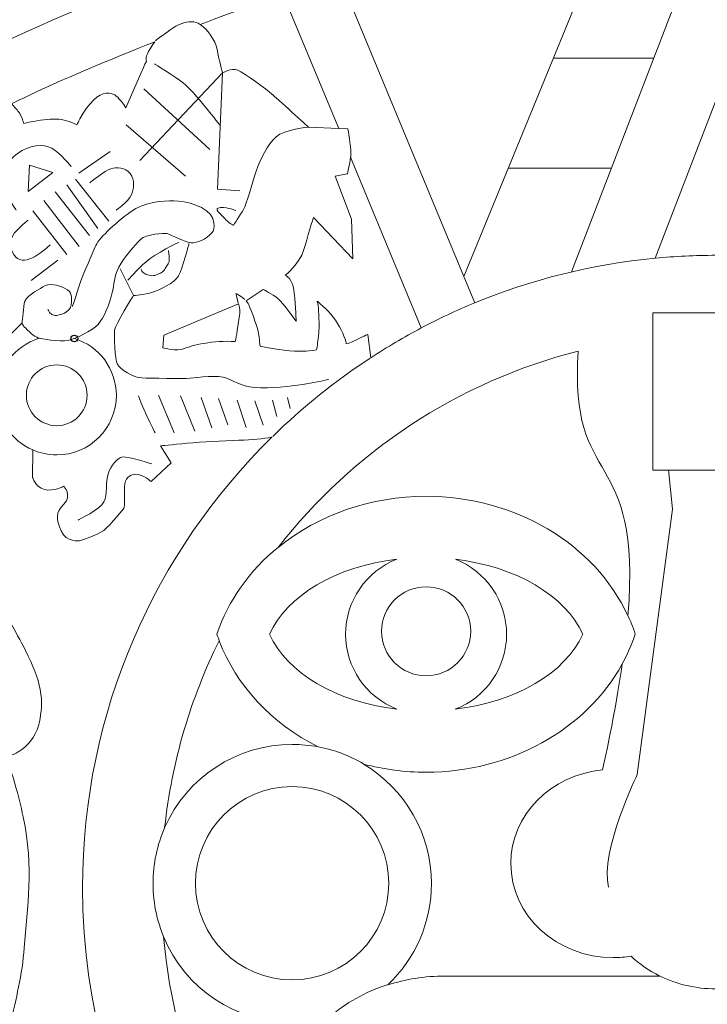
# Model space of a CAD drawing. Header units: millimetres. Extents: x -235 to 244, y -214 to 172.
# Tile 96 of 108: x 57 to 73, y 105 to 129. Entities that reach past the tile are written whole.
import ezdxf

# ---------------------------------------------------------------- set-up
doc = ezdxf.new("R2010")
doc.units = ezdxf.units.MM
doc.header["$MEASUREMENT"] = 0
doc.layers.add('Layer 1', color=7, linetype='Continuous')

msp = doc.modelspace()

# ---------------------------------------------------------------- linework, layer by layer
at = {"layer": 'Layer 1', "color": 1}
msp.add_ellipse((58.2728, 120.9997), major_axis=(0, 0.08), ratio=1, dxfattribs=at)
at = {"layer": 'Layer 1', "lineweight": 15}
for points, knots in [([(73.5153, 171.5214), (38.3394, 171.4537), (9.8583, 142.9189), (9.8583, 107.7417), (9.8583, 107.7417), (9.8583, 72.5175), (38.4139, 43.9619), (73.638, 43.9619), (73.638, 43.9619), (108.8618, 43.9619), (137.4178, 72.5175), (137.4178, 107.7417), (137.4178, 107.7417), (137.4178, 142.9655), (108.8632, 171.5214), (73.638, 171.5214), (73.638, 171.5214), (73.638, 171.5214), (73.5153, 171.5214), (73.5153, 171.5214)], [0, 0, 0, 0, 0.1666667, 0.1666667, 0.1666667, 0.1666667, 0.3333333, 0.3333333, 0.3333333, 0.3333333, 0.5, 0.5, 0.5, 0.5, 0.6666667, 0.6666667, 0.6666667, 0.6666667, 1, 1, 1, 1]), ([(73.2743, 136.2835), (73.2743, 136.2835), (67.6285, 122.4867), (67.6285, 122.4867), (67.6285, 122.4867), (67.6285, 122.4867), (64.3212, 130.4736), (64.3212, 130.4736), (64.3212, 130.4736), (64.2136, 130.7343), (63.9599, 130.9065), (63.6759, 130.9107), (63.6759, 130.9107), (63.592, 130.9107), (63.5094, 130.8969), (63.4293, 130.868), (63.4293, 130.868), (63.4293, 130.868), (58.9674, 129.2734), (56.4041, 128.0373), (56.4041, 128.0373), (53.9816, 126.8675), (50.8687, 124.6048), (50.4168, 124.2739), (50.4168, 124.2739), (55.5056, 131.4466), (63.8319, 136.1554), (73.2743, 136.2835)], [0, 0, 0, 0, 0.125, 0.125, 0.125, 0.125, 0.25, 0.25, 0.25, 0.25, 0.375, 0.375, 0.375, 0.375, 0.5, 0.5, 0.5, 0.5, 0.625, 0.625, 0.625, 0.625, 0.75, 0.75, 0.75, 0.75, 1, 1, 1, 1]), ([(63.2805, 129.2805), (63.2805, 129.2805), (64.62, 126.0448), (64.62, 126.0448), (64.62, 126.0448), (64.62, 126.0448), (63.8964, 126.0766), (63.8964, 126.0766), (63.8964, 126.0766), (63.8964, 126.0766), (63.1083, 126.7888), (63.0106, 126.8756), (63.0106, 126.8756), (62.9125, 126.9624), (62.3544, 127.3854), (62.1974, 127.4461), (62.1974, 127.4461), (62.039, 127.5067), (61.8323, 127.3801), (61.8323, 127.3801), (61.8323, 127.3801), (61.8323, 127.3801), (61.7332, 127.723), (61.7014, 127.9435), (61.7014, 127.9435), (61.6683, 128.164), (61.4478, 128.4342), (61.2975, 128.5446), (61.2975, 128.5446), (62.214, 128.8917), (62.9982, 129.1782), (63.2805, 129.2805)], [0, 0, 0, 0, 0.1111111, 0.1111111, 0.1111111, 0.1111111, 0.2222222, 0.2222222, 0.2222222, 0.2222222, 0.3333333, 0.3333333, 0.3333333, 0.3333333, 0.4444444, 0.4444444, 0.4444444, 0.4444444, 0.5555556, 0.5555556, 0.5555556, 0.5555556, 0.6666667, 0.6666667, 0.6666667, 0.6666667, 0.7777778, 0.7777778, 0.7777778, 0.7777778, 1, 1, 1, 1]), ([(60.2035, 128.1241), (60.1841, 128.0994), (60.1661, 128.0772), (60.14, 128.0373), (60.14, 128.0373), (59.9968, 127.8182), (59.9802, 127.7286), (60.0021, 127.6556), (60.0021, 127.6556), (59.9622, 127.5826), (59.8949, 127.4242), (59.8949, 127.4242), (59.8949, 127.4242), (59.8949, 127.4242), (59.5132, 126.5408), (59.5132, 126.5408), (59.5132, 126.5408), (59.4331, 126.6798), (59.4193, 126.6675), (59.3738, 126.7253), (59.3738, 126.7253), (59.298, 126.8206), (59.2126, 126.906), (59.0376, 126.895), (59.0376, 126.895), (58.8626, 126.8841), (58.6118, 126.6495), (58.4079, 126.2791), (58.4079, 126.2791), (58.3624, 126.1948), (58.3582, 126.1796), (58.3321, 126.1288), (58.3321, 126.1288), (58.0001, 126.308), (57.7133, 126.3009), (57.1855, 126.1976), (57.1855, 126.1976), (57.1428, 126.1895), (57.103, 126.1785), (57.0613, 126.1672), (57.0613, 126.1672), (57.0338, 126.254), (57.0021, 126.3383), (56.9608, 126.4029), (56.9608, 126.4029), (56.91, 126.483), (56.8384, 126.5627), (56.7678, 126.6357), (56.7678, 126.6357), (56.8507, 126.6774), (56.9347, 126.7215), (57.0162, 126.7599), (57.0162, 126.7599), (57.9627, 127.2175), (59.1258, 127.6983), (60.2035, 128.1241)], [0, 0, 0, 0, 0.0666667, 0.0666667, 0.0666667, 0.0666667, 0.1333333, 0.1333333, 0.1333333, 0.1333333, 0.2, 0.2, 0.2, 0.2, 0.2666667, 0.2666667, 0.2666667, 0.2666667, 0.3333333, 0.3333333, 0.3333333, 0.3333333, 0.4, 0.4, 0.4, 0.4, 0.4666667, 0.4666667, 0.4666667, 0.4666667, 0.5333333, 0.5333333, 0.5333333, 0.5333333, 0.6, 0.6, 0.6, 0.6, 0.6666667, 0.6666667, 0.6666667, 0.6666667, 0.7333333, 0.7333333, 0.7333333, 0.7333333, 0.8, 0.8, 0.8, 0.8, 0.8666667, 0.8666667, 0.8666667, 0.8666667, 1, 1, 1, 1]), ([(73.6684, 126.6911), (73.6684, 126.6911), (75.1137, 122.9277), (75.1137, 122.9277), (75.1137, 122.9277), (74.6385, 122.9732), (74.1563, 122.9965), (73.6698, 122.9965), (73.6698, 122.9965), (73.1819, 122.9965), (72.6996, 122.9718), (72.2227, 122.9263), (72.2227, 122.9263), (72.2227, 122.9263), (73.6684, 126.6911), (73.6684, 126.6911)], [0, 0, 0, 0, 0.2, 0.2, 0.2, 0.2, 0.4, 0.4, 0.4, 0.4, 0.6, 0.6, 0.6, 0.6, 1, 1, 1, 1]), ([(55.7208, 126.0625), (55.7815, 125.9206), (55.8556, 125.7718), (55.9536, 125.6726), (55.9536, 125.6726), (56.0101, 125.6162), (56.0637, 125.5763), (56.1134, 125.5432), (56.1134, 125.5432), (56.0665, 125.4797), (56.021, 125.4137), (55.9797, 125.3407), (55.9797, 125.3407), (55.7966, 125.0221), (55.8062, 124.73), (55.8503, 124.4228), (55.8503, 124.4228), (55.7398, 124.4118), (55.6118, 124.3896), (55.525, 124.3346), (55.525, 124.3346), (55.3444, 124.2188), (55.1666, 124.1349), (55.0593, 123.9282), (55.0593, 123.9282), (54.9669, 123.7475), (54.9531, 123.6456), (55.0318, 123.4512), (55.0318, 123.4512), (55.0883, 123.3094), (55.3472, 123.1852), (55.4312, 123.1231), (55.4312, 123.1231), (55.3486, 123.0515), (55.1599, 122.9386), (55.0674, 122.8448), (55.0674, 122.8448), (54.8, 122.5735), (54.7521, 122.5114), (54.413, 122.4782), (54.413, 122.4782), (54.074, 122.4454), (53.892, 122.3625), (53.7322, 122.1463), (53.7322, 122.1463), (53.5724, 121.93), (53.4895, 121.4654), (53.5311, 121.3374), (53.5311, 121.3374), (53.5724, 121.2107), (53.6151, 120.884), (53.8754, 120.8343), (53.8754, 120.8343), (54.103, 120.7916), (54.2808, 120.775), (54.3287, 120.7697), (54.3287, 120.7697), (54.3386, 120.6593), (54.2779, 120.4734), (54.3358, 120.2857), (54.3358, 120.2857), (54.3936, 120.0984), (54.5947, 119.8423), (54.7877, 119.7266), (54.7877, 119.7266), (54.9821, 119.6105), (55.314, 119.5844), (55.4146, 119.7153), (55.4146, 119.7153), (55.4918, 119.8172), (56.498, 120.8414), (57.0134, 121.3663), (57.0134, 121.3663), (57.0285, 121.3345), (57.0451, 121.307), (57.0628, 121.289), (57.0628, 121.289), (57.1813, 121.1719), (57.2984, 121.041), (57.4131, 121.0093), (57.4131, 121.0093), (57.4198, 121.0065), (57.4254, 121.005), (57.4321, 121.004), (57.4321, 121.004), (56.8285, 120.8191), (56.4151, 120.2624), (56.4151, 119.6327), (56.4151, 119.6327), (56.4151, 119.0637), (56.7527, 118.5483), (57.2737, 118.3193), (57.2737, 118.3193), (57.2737, 118.3193), (57.2709, 117.6593), (57.2709, 117.6593), (57.2709, 117.6593), (57.2709, 117.6593), (57.3302, 117.4335), (57.5549, 117.3714), (57.5549, 117.3714), (57.781, 117.3093), (58.0191, 117.4483), (58.0191, 117.4483), (58.0191, 117.4483), (58.0191, 117.4483), (58.2273, 117.2211), (58.022, 117.0201), (58.022, 117.0201), (57.8152, 116.8186), (57.8346, 116.6546), (57.9574, 116.3738), (57.9574, 116.3738), (58.0798, 116.0912), (58.3994, 116.1353), (58.3994, 116.1353), (58.3994, 116.1353), (58.3994, 116.1353), (58.8228, 116.2648), (58.9812, 116.3861), (58.9812, 116.3861), (59.1381, 116.5085), (59.4729, 116.9372), (59.4729, 116.9372), (59.4729, 116.9372), (59.4729, 116.9372), (59.4772, 117.2391), (59.4772, 117.4374), (59.4772, 117.4374), (59.4772, 117.636), (59.5901, 117.7337), (59.7527, 117.7337), (59.7527, 117.7337), (59.9139, 117.7337), (60.1139, 117.5616), (60.1139, 117.5616), (60.1139, 117.5616), (60.1139, 117.5616), (60.5948, 118.0121), (60.5948, 118.0121), (60.5948, 118.0121), (60.5948, 118.0121), (60.3439, 118.4174), (60.3439, 118.4174), (60.3439, 118.4174), (60.3439, 118.4174), (61.427, 118.537), (62.2235, 118.5508), (62.2235, 118.5508), (62.5516, 118.5564), (62.8081, 118.5896), (63.0145, 118.6238), (63.0145, 118.6238), (60.2117, 115.8665), (58.47, 112.0357), (58.47, 107.8023), (58.47, 107.8023), (58.47, 101.9702), (61.7716, 96.899), (66.6029, 94.3513), (66.6029, 94.3513), (66.6029, 94.3513), (63.2791, 86.3228), (63.2791, 86.3228), (63.2791, 86.3228), (62.7513, 86.5143), (60.6554, 87.2654), (58.718, 88.081), (58.718, 88.081), (58.7963, 88.0771), (58.8736, 88.0757), (58.948, 88.081), (58.948, 88.081), (59.9457, 88.1501), (61.4838, 88.5537), (61.9205, 89.2744), (61.9205, 89.2744), (62.3572, 89.9938), (62.5146, 90.2432), (62.764, 90.917), (62.764, 90.917), (63.0134, 91.5925), (63.3634, 92.1972), (63.5754, 92.5722), (63.5754, 92.5722), (63.7878, 92.9469), (63.8015, 92.9331), (63.7793, 93.0862), (63.7793, 93.0862), (63.7588, 93.2404), (63.1799, 93.3977), (63.1468, 93.5187), (63.1468, 93.5187), (63.1125, 93.6415), (63.206, 93.7861), (63.206, 93.7861), (63.206, 93.7861), (63.4914, 94.8392), (63.7451, 94.952), (63.5493, 95.3129), (63.5493, 95.3129), (63.3549, 95.6742), (62.2306, 96.6098), (61.5663, 96.7667), (61.5663, 96.7667), (60.902, 96.9255), (59.9622, 97.31), (59.8105, 97.3993), (59.8105, 97.3993), (59.8024, 97.4049), (59.7901, 97.4077), (59.7763, 97.4063), (59.7763, 97.4063), (59.571, 97.3912), (58.9275, 96.68), (58.9275, 96.68), (58.9275, 96.68), (58.9275, 96.68), (58.1571, 97.0507), (58.1571, 97.0507), (58.1571, 97.0507), (58.1571, 97.0507), (57.8636, 96.7643), (57.8636, 96.7643), (57.8636, 96.7643), (57.8636, 96.7643), (57.0822, 97.3333), (57.0822, 97.3333), (57.0822, 97.3333), (57.0822, 97.3333), (55.6241, 95.4248), (55.6241, 95.4248), (55.6241, 95.4248), (55.6241, 95.4248), (54.8731, 94.843), (54.6198, 94.062), (54.6198, 94.062), (54.3661, 93.2792), (54.2945, 93.0132), (54.2656, 92.1933), (54.2656, 92.1933), (54.2381, 91.3731), (55.0385, 90.1331), (55.8242, 89.5157), (55.8242, 89.5157), (55.8848, 89.4688), (55.9536, 89.4177), (56.021, 89.3669), (56.021, 89.3669), (54.1001, 90.4432), (52.0717, 91.9287), (51.6099, 92.2621), (51.6099, 92.2621), (51.8787, 92.7401), (52.8118, 94.4021), (54.0532, 96.6182), (54.0532, 96.6182), (54.7574, 97.8748), (55.4728, 99.1536), (56.0334, 100.1612), (56.0334, 100.1612), (56.5943, 101.1683), (56.9774, 101.8587), (57.1002, 102.1025), (57.1002, 102.1025), (57.2847, 102.4719), (57.4004, 102.7516), (57.4543, 103.0437), (57.4543, 103.0437), (57.508, 103.3362), (57.4748, 103.6075), (57.4378, 103.8128), (57.4378, 103.8128), (57.3894, 104.0858), (57.213, 104.3363), (57.0134, 104.4813), (57.0134, 104.4813), (56.9266, 104.5444), (56.837, 104.5899), (56.7474, 104.6259), (56.7474, 104.6259), (56.8631, 105.0545), (57.0243, 105.7269), (57.0698, 106.3581), (57.0698, 106.3581), (57.1414, 107.3501), (57.3055, 108.2571), (57.0451, 109.5027), (57.0451, 109.5027), (56.9319, 110.0428), (56.7805, 110.5349), (56.6412, 110.9413), (56.6412, 110.9413), (56.7668, 110.9787), (56.892, 111.0338), (57.0134, 111.122), (57.0134, 111.122), (57.213, 111.2652), (57.3894, 111.5174), (57.4378, 111.7891), (57.4378, 111.7891), (57.4748, 111.9954), (57.5108, 112.2671), (57.4543, 112.5592), (57.4543, 112.5592), (57.4004, 112.8513), (57.2847, 113.1325), (57.1002, 113.5018), (57.1002, 113.5018), (56.9774, 113.7456), (56.5929, 114.4335), (56.0319, 115.4421), (56.0319, 115.4421), (55.4714, 116.4493), (54.7574, 117.7281), (54.0532, 118.985), (54.0532, 118.985), (52.8118, 121.1994), (51.8787, 122.8614), (51.6099, 123.3397), (51.6099, 123.3397), (52.047, 123.6565), (53.8934, 125.0055), (55.7208, 126.0625)], [0, 0, 0, 0, 0.0121951, 0.0121951, 0.0121951, 0.0121951, 0.0243902, 0.0243902, 0.0243902, 0.0243902, 0.0365854, 0.0365854, 0.0365854, 0.0365854, 0.0487805, 0.0487805, 0.0487805, 0.0487805, 0.0609756, 0.0609756, 0.0609756, 0.0609756, 0.0731707, 0.0731707, 0.0731707, 0.0731707, 0.0853659, 0.0853659, 0.0853659, 0.0853659, 0.097561, 0.097561, 0.097561, 0.097561, 0.1097561, 0.1097561, 0.1097561, 0.1097561, 0.1219512, 0.1219512, 0.1219512, 0.1219512, 0.1341463, 0.1341463, 0.1341463, 0.1341463, 0.1463415, 0.1463415, 0.1463415, 0.1463415, 0.1585366, 0.1585366, 0.1585366, 0.1585366, 0.1707317, 0.1707317, 0.1707317, 0.1707317, 0.1829268, 0.1829268, 0.1829268, 0.1829268, 0.195122, 0.195122, 0.195122, 0.195122, 0.2073171, 0.2073171, 0.2073171, 0.2073171, 0.2195122, 0.2195122, 0.2195122, 0.2195122, 0.2317073, 0.2317073, 0.2317073, 0.2317073, 0.2439024, 0.2439024, 0.2439024, 0.2439024, 0.2560976, 0.2560976, 0.2560976, 0.2560976, 0.2682927, 0.2682927, 0.2682927, 0.2682927, 0.2804878, 0.2804878, 0.2804878, 0.2804878, 0.2926829, 0.2926829, 0.2926829, 0.2926829, 0.304878, 0.304878, 0.304878, 0.304878, 0.3170732, 0.3170732, 0.3170732, 0.3170732, 0.3292683, 0.3292683, 0.3292683, 0.3292683, 0.3414634, 0.3414634, 0.3414634, 0.3414634, 0.3536585, 0.3536585, 0.3536585, 0.3536585, 0.3658537, 0.3658537, 0.3658537, 0.3658537, 0.3780488, 0.3780488, 0.3780488, 0.3780488, 0.3902439, 0.3902439, 0.3902439, 0.3902439, 0.402439, 0.402439, 0.402439, 0.402439, 0.4146341, 0.4146341, 0.4146341, 0.4146341, 0.4268293, 0.4268293, 0.4268293, 0.4268293, 0.4390244, 0.4390244, 0.4390244, 0.4390244, 0.4512195, 0.4512195, 0.4512195, 0.4512195, 0.4634146, 0.4634146, 0.4634146, 0.4634146, 0.4756098, 0.4756098, 0.4756098, 0.4756098, 0.4878049, 0.4878049, 0.4878049, 0.4878049, 0.5, 0.5, 0.5, 0.5, 0.5121951, 0.5121951, 0.5121951, 0.5121951, 0.5243902, 0.5243902, 0.5243902, 0.5243902, 0.5365854, 0.5365854, 0.5365854, 0.5365854, 0.5487805, 0.5487805, 0.5487805, 0.5487805, 0.5609756, 0.5609756, 0.5609756, 0.5609756, 0.5731707, 0.5731707, 0.5731707, 0.5731707, 0.5853659, 0.5853659, 0.5853659, 0.5853659, 0.597561, 0.597561, 0.597561, 0.597561, 0.6097561, 0.6097561, 0.6097561, 0.6097561, 0.6219512, 0.6219512, 0.6219512, 0.6219512, 0.6341463, 0.6341463, 0.6341463, 0.6341463, 0.6463415, 0.6463415, 0.6463415, 0.6463415, 0.6585366, 0.6585366, 0.6585366, 0.6585366, 0.6707317, 0.6707317, 0.6707317, 0.6707317, 0.6829268, 0.6829268, 0.6829268, 0.6829268, 0.695122, 0.695122, 0.695122, 0.695122, 0.7073171, 0.7073171, 0.7073171, 0.7073171, 0.7195122, 0.7195122, 0.7195122, 0.7195122, 0.7317073, 0.7317073, 0.7317073, 0.7317073, 0.7439024, 0.7439024, 0.7439024, 0.7439024, 0.7560976, 0.7560976, 0.7560976, 0.7560976, 0.7682927, 0.7682927, 0.7682927, 0.7682927, 0.7804878, 0.7804878, 0.7804878, 0.7804878, 0.7926829, 0.7926829, 0.7926829, 0.7926829, 0.804878, 0.804878, 0.804878, 0.804878, 0.8170732, 0.8170732, 0.8170732, 0.8170732, 0.8292683, 0.8292683, 0.8292683, 0.8292683, 0.8414634, 0.8414634, 0.8414634, 0.8414634, 0.8536585, 0.8536585, 0.8536585, 0.8536585, 0.8658537, 0.8658537, 0.8658537, 0.8658537, 0.8780488, 0.8780488, 0.8780488, 0.8780488, 0.8902439, 0.8902439, 0.8902439, 0.8902439, 0.902439, 0.902439, 0.902439, 0.902439, 0.9146341, 0.9146341, 0.9146341, 0.9146341, 0.9268293, 0.9268293, 0.9268293, 0.9268293, 0.9390244, 0.9390244, 0.9390244, 0.9390244, 0.9512195, 0.9512195, 0.9512195, 0.9512195, 0.9634146, 0.9634146, 0.9634146, 0.9634146, 0.9756098, 0.9756098, 0.9756098, 0.9756098, 1, 1, 1, 1]), ([(64.9068, 125.3516), (64.9068, 125.3516), (66.6043, 121.2506), (66.6043, 121.2506), (66.6043, 121.2506), (66.1884, 121.0315), (65.7845, 120.7916), (65.3918, 120.5351), (65.3918, 120.5351), (65.3918, 120.5351), (65.3174, 121.0975), (65.3174, 121.0975), (65.3174, 121.0975), (65.3174, 121.0975), (65.2017, 121.0438), (64.9632, 120.9239), (64.9632, 120.9239), (64.9234, 120.9045), (64.8599, 120.8854), (64.8006, 120.8675), (64.8006, 120.8675), (64.7964, 120.8869), (64.7964, 120.9045), (64.7911, 120.9253), (64.7911, 120.9253), (64.7484, 121.0728), (64.6436, 121.3208), (64.4891, 121.5137), (64.4891, 121.5137), (64.3349, 121.7067), (64.106, 121.8926), (64.106, 121.8926), (64.106, 121.8926), (64.106, 121.8926), (64.1419, 121.7508), (64.1472, 121.4753), (64.1472, 121.4753), (64.1529, 121.2008), (64.1472, 121.1885), (64.1144, 120.8936), (64.1144, 120.8936), (64.106, 120.8248), (64.0964, 120.7697), (64.0869, 120.7228), (64.0869, 120.7228), (63.967, 120.7076), (63.8551, 120.6967), (63.7698, 120.6925), (63.7698, 120.6925), (63.5232, 120.6801), (63.1482, 120.7309), (62.7322, 120.8149), (62.7322, 120.8149), (62.721, 120.9514), (62.7047, 121.1098), (62.6783, 121.2022), (62.6783, 121.2022), (62.6356, 121.343), (62.5322, 121.6556), (62.4634, 121.8101), (62.4634, 121.8101), (62.4483, 121.8443), (62.4236, 121.8746), (62.3961, 121.9036), (62.3961, 121.9036), (62.3961, 121.9036), (62.8081, 122.1766), (62.8081, 122.1766), (62.8081, 122.1766), (62.8081, 122.1766), (63.0311, 122.0609), (63.1609, 121.9561), (63.1609, 121.9561), (63.2903, 121.8514), (63.6018, 121.4061), (63.6018, 121.4061), (63.6018, 121.4061), (63.6018, 121.4061), (63.5824, 121.755), (63.5549, 122.0965), (63.5549, 122.0965), (63.526, 122.4384), (63.3411, 122.5185), (63.3411, 122.5185), (63.3411, 122.5185), (63.3411, 122.5185), (63.69, 122.812), (63.7782, 123.1136), (63.7782, 123.1136), (63.8664, 123.4166), (64.0125, 123.9073), (64.0125, 123.9073), (64.0125, 123.9073), (64.0125, 123.9073), (64.9604, 122.9153), (64.9604, 122.9153), (64.9604, 122.9153), (64.9604, 122.9153), (64.9315, 123.8675), (64.9315, 123.8675), (64.9315, 123.8675), (64.9315, 123.8675), (64.5332, 124.9008), (64.5332, 124.9008), (64.5332, 124.9008), (64.5332, 124.9008), (64.8267, 124.9533), (64.8267, 124.9533), (64.8267, 124.9533), (64.8267, 124.9533), (64.8874, 125.178), (64.9068, 125.3516)], [0, 0, 0, 0, 0.0344828, 0.0344828, 0.0344828, 0.0344828, 0.0689655, 0.0689655, 0.0689655, 0.0689655, 0.1034483, 0.1034483, 0.1034483, 0.1034483, 0.137931, 0.137931, 0.137931, 0.137931, 0.1724138, 0.1724138, 0.1724138, 0.1724138, 0.2068966, 0.2068966, 0.2068966, 0.2068966, 0.2413793, 0.2413793, 0.2413793, 0.2413793, 0.2758621, 0.2758621, 0.2758621, 0.2758621, 0.3103448, 0.3103448, 0.3103448, 0.3103448, 0.3448276, 0.3448276, 0.3448276, 0.3448276, 0.3793103, 0.3793103, 0.3793103, 0.3793103, 0.4137931, 0.4137931, 0.4137931, 0.4137931, 0.4482759, 0.4482759, 0.4482759, 0.4482759, 0.4827586, 0.4827586, 0.4827586, 0.4827586, 0.5172414, 0.5172414, 0.5172414, 0.5172414, 0.5517241, 0.5517241, 0.5517241, 0.5517241, 0.5862069, 0.5862069, 0.5862069, 0.5862069, 0.6206897, 0.6206897, 0.6206897, 0.6206897, 0.6551724, 0.6551724, 0.6551724, 0.6551724, 0.6896552, 0.6896552, 0.6896552, 0.6896552, 0.7241379, 0.7241379, 0.7241379, 0.7241379, 0.7586207, 0.7586207, 0.7586207, 0.7586207, 0.7931034, 0.7931034, 0.7931034, 0.7931034, 0.8275862, 0.8275862, 0.8275862, 0.8275862, 0.862069, 0.862069, 0.862069, 0.862069, 0.8965517, 0.8965517, 0.8965517, 0.8965517, 0.9310345, 0.9310345, 0.9310345, 0.9310345, 1, 1, 1, 1]), ([(62.2168, 121.8281), (62.2197, 121.8196), (62.2197, 121.8168), (62.2221, 121.8087), (62.2221, 121.8087), (62.2775, 121.6295), (62.2168, 121.4753), (62.1823, 121.1885), (62.1823, 121.1885), (62.1699, 121.0795), (62.1519, 120.9997), (62.1353, 120.9225), (62.1353, 120.9225), (61.6326, 120.9613), (61.0661, 120.8276), (60.9158, 120.7556), (60.9158, 120.7556), (60.738, 120.6717), (60.3979, 120.7736), (60.3979, 120.7736), (60.3979, 120.7736), (60.3979, 120.7736), (60.4184, 121.0756), (60.4184, 121.0756), (60.4184, 121.0756), (60.4184, 121.0756), (62.2168, 121.8281), (62.2168, 121.8281)], [0, 0, 0, 0, 0.125, 0.125, 0.125, 0.125, 0.25, 0.25, 0.25, 0.25, 0.375, 0.375, 0.375, 0.375, 0.5, 0.5, 0.5, 0.5, 0.625, 0.625, 0.625, 0.625, 0.75, 0.75, 0.75, 0.75, 1, 1, 1, 1]), ([(72.162, 121.6115), (72.162, 121.6115), (75.1137, 121.6115), (75.1137, 121.6115), (75.1137, 121.6115), (75.1137, 121.6115), (75.1137, 117.8329), (75.1137, 117.8329), (75.1137, 117.8329), (75.1137, 117.8329), (72.162, 117.8329), (72.162, 117.8329), (72.162, 117.8329), (72.162, 117.8329), (72.162, 121.6115), (72.162, 121.6115)], [0, 0, 0, 0, 0.2, 0.2, 0.2, 0.2, 0.4, 0.4, 0.4, 0.4, 0.6, 0.6, 0.6, 0.6, 1, 1, 1, 1]), ([(70.3734, 120.6967), (70.1335, 117.3231), (71.9126, 118.4559), (71.5655, 114.3368), (71.5655, 114.3368), (70.7604, 116.0718), (68.8466, 117.2046), (66.72, 117.206), (66.72, 117.206), (65.4014, 117.2046), (64.1321, 116.7664), (63.1662, 115.9769), (63.1662, 115.9769), (64.9509, 118.2685), (67.4697, 119.958), (70.3734, 120.6967)], [0, 0, 0, 0, 0.2, 0.2, 0.2, 0.2, 0.4, 0.4, 0.4, 0.4, 0.6, 0.6, 0.6, 0.6, 1, 1, 1, 1]), ([(66.0201, 115.6943), (65.2775, 115.405), (64.7868, 114.6896), (64.7868, 113.8916), (64.7868, 113.8916), (64.7868, 113.0954), (65.2761, 112.3814), (66.0173, 112.0921), (66.0173, 112.0921), (64.5607, 112.2643), (63.3771, 112.9617), (62.958, 113.8916), (62.958, 113.8916), (63.3757, 114.8233), (64.5607, 115.5208), (66.0201, 115.6943)], [0, 0, 0, 0, 0.2, 0.2, 0.2, 0.2, 0.4, 0.4, 0.4, 0.4, 0.6, 0.6, 0.6, 0.6, 1, 1, 1, 1]), ([(67.4217, 115.6915), (68.8783, 115.5179), (70.0619, 114.8205), (70.4796, 113.8906), (70.4796, 113.8906), (70.0619, 112.9603), (68.8783, 112.2629), (67.4203, 112.0893), (67.4203, 112.0893), (68.1629, 112.3786), (68.6522, 113.094), (68.6522, 113.8906), (68.6522, 113.8906), (68.6522, 114.6868), (68.1629, 115.4022), (67.4217, 115.6915)], [0, 0, 0, 0, 0.2, 0.2, 0.2, 0.2, 0.4, 0.4, 0.4, 0.4, 0.6, 0.6, 0.6, 0.6, 1, 1, 1, 1]), ([(61.7522, 113.7361), (62.1604, 112.6569), (63.0064, 111.7474), (64.1268, 111.1855), (64.1268, 111.1855), (63.9215, 111.2239), (63.7133, 111.2433), (63.5052, 111.2433), (63.5052, 111.2433), (62.1766, 111.2433), (60.9751, 110.4577), (60.4417, 109.241), (60.4417, 109.241), (60.6142, 110.8422), (61.0661, 112.3581), (61.7522, 113.7361)], [0, 0, 0, 0, 0.2, 0.2, 0.2, 0.2, 0.4, 0.4, 0.4, 0.4, 0.6, 0.6, 0.6, 0.6, 1, 1, 1, 1]), ([(71.4303, 113.1765), (71.3256, 112.4572), (71.1753, 111.6222), (70.959, 110.6313), (70.959, 110.6313), (69.7063, 110.5127), (68.7542, 109.5412), (68.7542, 108.3809), (68.7542, 108.3809), (68.7542, 107.1324), (69.8552, 106.1196), (71.2127, 106.1196), (71.2127, 106.1196), (71.3559, 106.1196), (71.5005, 106.1319), (71.6424, 106.1556), (71.6424, 106.1556), (71.8424, 105.9654), (72.0738, 105.8042), (72.326, 105.6786), (72.326, 105.6786), (72.326, 105.6786), (67.1723, 105.6786), (67.1723, 105.6786), (67.1723, 105.6786), (66.6858, 105.6786), (66.2226, 105.6003), (65.7968, 105.4638), (65.7968, 105.4638), (66.4682, 106.0963), (66.8485, 106.9768), (66.8485, 107.8986), (66.8485, 107.8986), (66.8485, 109.0783), (66.2269, 110.1698), (65.2126, 110.772), (65.2126, 110.772), (65.7005, 110.6425), (66.2089, 110.5762), (66.72, 110.5762), (66.72, 110.5762), (68.7252, 110.5762), (70.554, 111.5862), (71.4303, 113.1765)], [0, 0, 0, 0, 0.0833333, 0.0833333, 0.0833333, 0.0833333, 0.1666667, 0.1666667, 0.1666667, 0.1666667, 0.25, 0.25, 0.25, 0.25, 0.3333333, 0.3333333, 0.3333333, 0.3333333, 0.4166667, 0.4166667, 0.4166667, 0.4166667, 0.5, 0.5, 0.5, 0.5, 0.5833333, 0.5833333, 0.5833333, 0.5833333, 0.6666667, 0.6666667, 0.6666667, 0.6666667, 0.75, 0.75, 0.75, 0.75, 0.8333333, 0.8333333, 0.8333333, 0.8333333, 1, 1, 1, 1]), ([(60.4141, 106.6255), (60.9296, 105.3728), (62.1505, 104.5557), (63.5052, 104.5557), (63.5052, 104.5557), (63.8058, 104.5557), (64.1046, 104.5956), (64.3942, 104.6753), (64.3942, 104.6753), (63.774, 104.1214), (63.3923, 103.3827), (63.3923, 102.5657), (63.3923, 102.5657), (63.3923, 100.8417), (65.0775, 99.4542), (67.1723, 99.4542), (67.1723, 99.4542), (67.1723, 99.4542), (70.8338, 99.4542), (70.8338, 99.4542), (70.8338, 99.4542), (70.8338, 99.4542), (70.8338, 96.476), (70.8338, 96.476), (70.8338, 96.476), (70.8338, 95.7885), (71.0761, 95.1616), (71.4801, 94.6709), (71.4801, 94.6709), (65.5421, 95.6505), (60.9419, 100.5453), (60.4141, 106.6255)], [0, 0, 0, 0, 0.1111111, 0.1111111, 0.1111111, 0.1111111, 0.2222222, 0.2222222, 0.2222222, 0.2222222, 0.3333333, 0.3333333, 0.3333333, 0.3333333, 0.4444444, 0.4444444, 0.4444444, 0.4444444, 0.5555556, 0.5555556, 0.5555556, 0.5555556, 0.6666667, 0.6666667, 0.6666667, 0.6666667, 0.7777778, 0.7777778, 0.7777778, 0.7777778, 1, 1, 1, 1])]:
    msp.add_open_spline(points, degree=3, knots=knots, dxfattribs=at)
at = {"layer": 'Layer 1', "color": 1, "lineweight": 15}
for points, knots in [([(70.2136, 122.5968), (70.2136, 122.5968), (73.6684, 131.5983), (73.6684, 131.5983), (73.6684, 131.5983), (73.6684, 131.5983), (77.1175, 122.601), (77.1175, 122.601)], [0, 0, 0, 0, 0.3333333, 0.3333333, 0.3333333, 0.3333333, 1, 1, 1, 1]), ([(61.2989, 128.5446), (61.2989, 128.5446), (61.2961, 128.546), (61.2947, 128.546), (61.2947, 128.546), (61.2382, 128.5873), (61.1638, 128.6106), (61.077, 128.6106), (61.077, 128.6106), (60.931, 128.6106), (60.7532, 128.5485), (60.5768, 128.4109), (60.5768, 128.4109), (60.3605, 128.2412), (60.3041, 128.2426), (60.2254, 128.153)], [0, 0, 0, 0, 0.2, 0.2, 0.2, 0.2, 0.4, 0.4, 0.4, 0.4, 0.6, 0.6, 0.6, 0.6, 1, 1, 1, 1]), ([(60.1993, 127.5949), (60.1993, 127.5949), (60.6678, 127.3113), (60.8978, 127.1321), (60.8978, 127.1321), (61.1282, 126.9529), (61.7787, 126.1122), (61.7787, 126.1122)], [0, 0, 0, 0, 0.3333333, 0.3333333, 0.3333333, 0.3333333, 1, 1, 1, 1]), ([(59.8437, 125.2758), (59.8437, 125.2758), (61.8323, 127.3787), (61.8323, 127.3787), (61.8323, 127.3787), (61.8323, 127.3787), (61.7138, 124.5826), (61.7138, 124.5826), (61.7138, 124.5826), (61.7138, 124.5826), (62.2486, 124.548), (62.2486, 124.548)], [0, 0, 0, 0, 0.25, 0.25, 0.25, 0.25, 0.5, 0.5, 0.5, 0.5, 1, 1, 1, 1]), ([(63.8954, 126.0766), (63.8954, 126.0766), (63.326, 126.0297), (63.1178, 125.8395), (63.1178, 125.8395), (62.91, 125.6494), (62.7404, 125.3199), (62.6384, 125.0168), (62.6384, 125.0168), (62.535, 124.712), (62.4165, 124.2298), (62.3354, 124.0975), (62.3354, 124.0975), (62.2525, 123.9652), (62.0969, 123.72), (62.0969, 123.72), (62.0969, 123.72), (62.0969, 123.72), (61.9575, 123.7835), (61.8831, 123.8798), (61.8831, 123.8798), (61.809, 123.9747), (61.5773, 124.1335), (61.7797, 124.143), (61.7797, 124.143), (61.9812, 124.1539), (62.1533, 124.0714), (62.1533, 124.0714)], [0, 0, 0, 0, 0.125, 0.125, 0.125, 0.125, 0.25, 0.25, 0.25, 0.25, 0.375, 0.375, 0.375, 0.375, 0.5, 0.5, 0.5, 0.5, 0.625, 0.625, 0.625, 0.625, 0.75, 0.75, 0.75, 0.75, 1, 1, 1, 1]), ([(64.9096, 125.3516), (64.9135, 125.3848), (64.9149, 125.4148), (64.9149, 125.4426), (64.9149, 125.4426), (64.9149, 125.6148), (64.8404, 126.0364), (64.8404, 126.0364), (64.8404, 126.0364), (64.8404, 126.0364), (64.62, 126.0462), (64.62, 126.0462)], [0, 0, 0, 0, 0.25, 0.25, 0.25, 0.25, 0.5, 0.5, 0.5, 0.5, 1, 1, 1, 1]), ([(56.8783, 124.0809), (56.8783, 124.0809), (56.5516, 124.5413), (56.5516, 124.766), (56.5516, 124.766), (56.5516, 124.9904), (56.6331, 125.2511), (56.9114, 125.4451), (56.9114, 125.4451), (57.1898, 125.6409), (57.5175, 125.6892), (57.7327, 125.5693), (57.7327, 125.5693), (57.9475, 125.4493), (58.1983, 125.1241), (58.1983, 125.1241)], [0, 0, 0, 0, 0.2, 0.2, 0.2, 0.2, 0.4, 0.4, 0.4, 0.4, 0.6, 0.6, 0.6, 0.6, 1, 1, 1, 1]), ([(57.195, 125.1643), (57.195, 125.1643), (57.1675, 124.5328), (57.1675, 124.5328), (57.1675, 124.5328), (57.1675, 124.5328), (57.7546, 124.9865), (57.7546, 124.9865), (57.7546, 124.9865), (57.7546, 124.9865), (57.195, 125.1643), (57.195, 125.1643)], [0, 0, 0, 0, 0.25, 0.25, 0.25, 0.25, 0.5, 0.5, 0.5, 0.5, 1, 1, 1, 1]), ([(58.6436, 124.7385), (58.6436, 124.7385), (59.0129, 125.0387), (59.1491, 125.0747), (59.1491, 125.0747), (59.287, 125.1117), (59.4952, 125.1213), (59.6123, 124.959), (59.6123, 124.959), (59.7308, 124.7949), (59.7086, 124.6295), (59.6479, 124.4587), (59.6479, 124.4587), (59.5449, 124.2615), (59.2747, 124.0809), (59.2747, 124.0809)], [0, 0, 0, 0, 0.2, 0.2, 0.2, 0.2, 0.4, 0.4, 0.4, 0.4, 0.6, 0.6, 0.6, 0.6, 1, 1, 1, 1]), ([(57.4335, 121.0026), (57.4335, 121.0026), (57.9366, 120.9073), (58.1172, 120.9486), (58.1172, 120.9486), (58.2975, 120.9902), (58.7014, 121.1775), (58.8418, 121.3374), (58.8418, 121.3374), (58.9826, 121.4972), (59.1177, 121.8238), (59.177, 122.0676), (59.177, 122.0676), (59.2362, 122.3131), (59.2154, 122.4744), (59.3406, 122.7125), (59.3406, 122.7125), (59.4662, 122.9496), (59.728, 123.2445), (59.8603, 123.3768), (59.8603, 123.3768), (59.9926, 123.5105), (60.4364, 123.5338), (60.5009, 123.5175), (60.5009, 123.5175), (60.5658, 123.5009), (60.9722, 123.2956), (61.0812, 123.2956), (61.0812, 123.2956), (61.1903, 123.2956), (61.3857, 123.3616), (61.4739, 123.4431), (61.4739, 123.4431), (61.5607, 123.5256), (61.6916, 123.5821), (61.5967, 123.877), (61.5967, 123.877), (61.5, 124.1733), (60.9296, 124.3028), (60.6636, 124.3028), (60.6636, 124.3028), (60.3979, 124.3028), (59.9774, 124.2933), (59.6109, 124.0315), (59.6109, 124.0315), (59.2457, 123.7694), (58.8281, 123.3701), (58.773, 123.2018), (58.773, 123.2018), (58.7166, 123.0349), (58.4919, 122.565), (58.4326, 122.3862), (58.4326, 122.3862), (58.3747, 122.2084), (58.2259, 121.7632), (58.2259, 121.7632)], [0, 0, 0, 0, 0.0666667, 0.0666667, 0.0666667, 0.0666667, 0.1333333, 0.1333333, 0.1333333, 0.1333333, 0.2, 0.2, 0.2, 0.2, 0.2666667, 0.2666667, 0.2666667, 0.2666667, 0.3333333, 0.3333333, 0.3333333, 0.3333333, 0.4, 0.4, 0.4, 0.4, 0.4666667, 0.4666667, 0.4666667, 0.4666667, 0.5333333, 0.5333333, 0.5333333, 0.5333333, 0.6, 0.6, 0.6, 0.6, 0.6666667, 0.6666667, 0.6666667, 0.6666667, 0.7333333, 0.7333333, 0.7333333, 0.7333333, 0.8, 0.8, 0.8, 0.8, 0.8666667, 0.8666667, 0.8666667, 0.8666667, 1, 1, 1, 1]), ([(57.6914, 123.2445), (57.6914, 123.2445), (57.4046, 122.9965), (57.2529, 122.9305), (57.2529, 122.9305), (57.1016, 122.8642), (56.9305, 122.8409), (56.8162, 123.0187), (56.8162, 123.0187), (56.7033, 123.1961), (56.7294, 123.4029), (56.837, 123.5327), (56.837, 123.5327), (56.9442, 123.6636), (57.1608, 123.8371), (57.1608, 123.8371)], [0, 0, 0, 0, 0.2, 0.2, 0.2, 0.2, 0.4, 0.4, 0.4, 0.4, 0.6, 0.6, 0.6, 0.6, 1, 1, 1, 1]), ([(59.3696, 122.6698), (59.3696, 122.6698), (59.6948, 122.0277), (59.6948, 122.0277), (59.6948, 122.0277), (59.6948, 122.0277), (59.9665, 122.051), (60.1457, 122.1089), (60.1457, 122.1089), (60.3245, 122.1681), (60.6734, 122.3241), (60.7726, 122.5005), (60.7726, 122.5005), (60.8731, 122.6769), (61.0248, 123.2776), (61.0248, 123.2776)], [0, 0, 0, 0, 0.2, 0.2, 0.2, 0.2, 0.4, 0.4, 0.4, 0.4, 0.6, 0.6, 0.6, 0.6, 1, 1, 1, 1]), ([(59.5597, 122.3985), (59.5597, 122.3985), (59.7664, 122.6423), (59.994, 122.8409), (59.994, 122.8409), (60.2215, 123.0392), (60.7807, 123.308), (60.7807, 123.308)], [0, 0, 0, 0, 0.3333333, 0.3333333, 0.3333333, 0.3333333, 1, 1, 1, 1]), ([(59.8783, 122.656), (59.8783, 122.656), (59.8963, 122.5816), (59.9718, 122.5499), (59.9718, 122.5499), (60.0476, 122.517), (60.1471, 122.4825), (60.2448, 122.528), (60.2448, 122.528), (60.3425, 122.5735), (60.399, 122.583), (60.4568, 122.6797), (60.4568, 122.6797), (60.5161, 122.776), (60.5521, 122.812), (60.5535, 122.8959), (60.5535, 122.8959), (60.5563, 122.9785), (60.5313, 123.115), (60.5313, 123.115)], [0, 0, 0, 0, 0.1666667, 0.1666667, 0.1666667, 0.1666667, 0.3333333, 0.3333333, 0.3333333, 0.3333333, 0.5, 0.5, 0.5, 0.5, 0.6666667, 0.6666667, 0.6666667, 0.6666667, 1, 1, 1, 1]), ([(72.2213, 122.9277), (70.7015, 122.783), (69.2473, 122.4123), (67.8902, 121.8528), (67.8902, 121.8528), (67.8902, 121.8528), (67.6285, 122.4867), (67.6285, 122.4867)], [0, 0, 0, 0, 0.3333333, 0.3333333, 0.3333333, 0.3333333, 1, 1, 1, 1]), ([(57.6388, 121.6968), (57.6388, 121.6968), (57.6928, 121.5508), (57.8057, 121.5508), (57.8057, 121.5508), (57.9172, 121.5508), (58.1765, 121.6185), (58.1955, 121.8073), (58.1955, 121.8073), (58.2149, 121.9974), (58.2287, 122.1117), (58.0551, 122.2013), (58.0551, 122.2013), (57.883, 122.2923), (57.6639, 122.3322), (57.5175, 122.2398), (57.5175, 122.2398), (57.37, 122.1463), (57.0836, 122.0055), (57.0642, 121.8348), (57.0642, 121.8348), (57.0451, 121.664), (57.0148, 121.3663), (57.0148, 121.3663)], [0, 0, 0, 0, 0.1428571, 0.1428571, 0.1428571, 0.1428571, 0.2857143, 0.2857143, 0.2857143, 0.2857143, 0.4285714, 0.4285714, 0.4285714, 0.4285714, 0.5714286, 0.5714286, 0.5714286, 0.5714286, 0.7142857, 0.7142857, 0.7142857, 0.7142857, 1, 1, 1, 1]), ([(59.6948, 122.0277), (59.6948, 122.0277), (59.2472, 121.3236), (59.2401, 121.198), (59.2401, 121.198), (59.232, 121.0742), (59.2362, 120.4967), (59.3092, 120.3767), (59.3092, 120.3767), (59.3809, 120.2568), (59.6811, 120.0529), (59.892, 120.049), (59.892, 120.049), (60.103, 120.0462), (60.8731, 120.0254), (61.058, 120.042), (61.058, 120.042), (61.2411, 120.0585), (61.7138, 120.1344), (61.9385, 120.042), (61.9385, 120.042), (62.1629, 119.9495), (62.3421, 119.8134), (62.7499, 119.8105), (62.7499, 119.8105), (63.1566, 119.8077), (63.6156, 119.8712), (63.8442, 119.9083), (63.8442, 119.9083), (64.0742, 119.9456), (64.3762, 120.0159), (64.3762, 120.0159)], [0, 0, 0, 0, 0.1111111, 0.1111111, 0.1111111, 0.1111111, 0.2222222, 0.2222222, 0.2222222, 0.2222222, 0.3333333, 0.3333333, 0.3333333, 0.3333333, 0.4444444, 0.4444444, 0.4444444, 0.4444444, 0.5555556, 0.5555556, 0.5555556, 0.5555556, 0.6666667, 0.6666667, 0.6666667, 0.6666667, 0.7777778, 0.7777778, 0.7777778, 0.7777778, 1, 1, 1, 1]), ([(62.2098, 121.8471), (62.1657, 122.0002), (62.1533, 122.0775), (62.1533, 122.0775), (62.1533, 122.0775), (62.1533, 122.0775), (62.2691, 122.0235), (62.3629, 121.9381)], [0, 0, 0, 0, 0.3333333, 0.3333333, 0.3333333, 0.3333333, 1, 1, 1, 1]), ([(58.2728, 120.9997), (58.8722, 120.8138), (59.2814, 120.2596), (59.2814, 119.6327), (59.2814, 119.6327), (59.2814, 118.8418), (58.6407, 118.2008), (57.8498, 118.2008), (57.8498, 118.2008), (57.6526, 118.2008), (57.4572, 118.2421), (57.2765, 118.3208)], [0, 0, 0, 0, 0.25, 0.25, 0.25, 0.25, 0.5, 0.5, 0.5, 0.5, 1, 1, 1, 1]), ([(58.5801, 119.6327), (58.5801, 119.2288), (58.2534, 118.9025), (57.8498, 118.9025), (57.8498, 118.9025), (57.4473, 118.9025), (57.1206, 119.2288), (57.1206, 119.6327), (57.1206, 119.6327), (57.1206, 120.0349), (57.4473, 120.363), (57.8498, 120.363), (57.8498, 120.363), (58.2534, 120.363), (58.5801, 120.0349), (58.5801, 119.6327)], [0, 0, 0, 0, 0.2, 0.2, 0.2, 0.2, 0.4, 0.4, 0.4, 0.4, 0.6, 0.6, 0.6, 0.6, 1, 1, 1, 1]), ([(58.3624, 116.6355), (58.3624, 116.6355), (58.8986, 116.8931), (58.984, 117.0709), (58.984, 117.0709), (59.0694, 117.2487), (59.021, 117.5531), (59.0845, 117.7475), (59.0845, 117.7475), (59.1491, 117.9405), (59.3008, 118.132), (59.4359, 118.1514), (59.4359, 118.1514), (59.571, 118.1691), (60.1372, 117.9831), (60.1372, 117.9831)], [0, 0, 0, 0, 0.2, 0.2, 0.2, 0.2, 0.4, 0.4, 0.4, 0.4, 0.6, 0.6, 0.6, 0.6, 1, 1, 1, 1]), ([(71.0984, 107.8119), (70.8874, 108.6635), (71.7912, 110.5212), (71.7912, 110.5212), (71.7912, 110.5212), (71.7912, 110.5212), (72.639, 116.8959), (72.639, 116.8959), (72.639, 116.8959), (72.639, 116.8959), (72.5437, 117.8413), (72.5437, 117.8413)], [0, 0, 0, 0, 0.25, 0.25, 0.25, 0.25, 0.5, 0.5, 0.5, 0.5, 1, 1, 1, 1]), ([(63.1757, 115.9864), (62.4772, 115.4199), (61.966, 114.6967), (61.6972, 113.893), (61.6972, 113.893), (61.7194, 113.8257), (61.7441, 113.7593), (61.7688, 113.6948)], [0, 0, 0, 0, 0.3333333, 0.3333333, 0.3333333, 0.3333333, 1, 1, 1, 1]), ([(67.7897, 113.9636), (67.7897, 113.3723), (67.3099, 112.894), (66.72, 112.894), (66.72, 112.894), (66.1291, 112.894), (65.6508, 113.3723), (65.6508, 113.9636), (65.6508, 113.9636), (65.6508, 114.5531), (66.1291, 115.0315), (66.72, 115.0315), (66.72, 115.0315), (67.3099, 115.0315), (67.7897, 114.5531), (67.7897, 113.9636)], [0, 0, 0, 0, 0.2, 0.2, 0.2, 0.2, 0.4, 0.4, 0.4, 0.4, 0.6, 0.6, 0.6, 0.6, 1, 1, 1, 1]), ([(71.4208, 113.1642), (71.5517, 113.3984), (71.6589, 113.6422), (71.7418, 113.893), (71.7418, 113.893), (71.6868, 114.0613), (71.6191, 114.2268), (71.5404, 114.3894)], [0, 0, 0, 0, 0.3333333, 0.3333333, 0.3333333, 0.3333333, 1, 1, 1, 1]), ([(65.8243, 107.9071), (65.8243, 106.6241), (64.7854, 105.5851), (63.5024, 105.5851), (63.5024, 105.5851), (62.2207, 105.5851), (61.1804, 106.6241), (61.1804, 107.9071), (61.1804, 107.9071), (61.1804, 109.1884), (62.2207, 110.2291), (63.5024, 110.2291), (63.5024, 110.2291), (64.7854, 110.2291), (65.8243, 109.1884), (65.8243, 107.9071)], [0, 0, 0, 0, 0.2, 0.2, 0.2, 0.2, 0.4, 0.4, 0.4, 0.4, 0.6, 0.6, 0.6, 0.6, 1, 1, 1, 1]), ([(60.4819, 106.4752), (60.2709, 106.9218), (60.1623, 107.4093), (60.1623, 107.9029), (60.1623, 107.9029), (60.1623, 108.3685), (60.2586, 108.8275), (60.4473, 109.2533)], [0, 0, 0, 0, 0.3333333, 0.3333333, 0.3333333, 0.3333333, 1, 1, 1, 1]), ([(72.326, 105.6828), (72.7395, 105.4775), (73.1999, 105.3699), (73.6698, 105.3699), (73.6698, 105.3699), (74.1383, 105.3699), (74.5983, 105.4775), (75.0103, 105.6828)], [0, 0, 0, 0, 0.3333333, 0.3333333, 0.3333333, 0.3333333, 1, 1, 1, 1])]:
    msp.add_open_spline(points, degree=3, knots=knots, dxfattribs=at)
for points in [[(69.774, 127.7315), (69.774, 127.7315), (72.1842, 127.7315), (72.1842, 127.7315)], [(59.9418, 126.997), (59.9418, 126.997), (61.5293, 125.5418), (61.5293, 125.5418)], [(59.5213, 126.1344), (59.5213, 126.1344), (60.9447, 124.8969), (60.9447, 124.8969)], [(58.3843, 124.9671), (58.3843, 124.9671), (59.1314, 125.4881), (59.1314, 125.4881)], [(68.6921, 125.087), (68.6921, 125.087), (71.17, 125.087), (71.17, 125.087)], [(58.0964, 124.693), (58.0964, 124.693), (58.8379, 123.6428), (58.8379, 123.6428)], [(58.3017, 124.8267), (58.3017, 124.8267), (59.1025, 123.8206), (59.1025, 123.8206)], [(57.811, 124.5247), (57.811, 124.5247), (58.6393, 123.4734), (58.6393, 123.4734)], [(57.5369, 124.3113), (57.5369, 124.3113), (58.3927, 123.2088), (58.3927, 123.2088)], [(57.278, 124.0629), (57.278, 124.0629), (58.095, 123.0131), (58.095, 123.0131)], [(57.8759, 122.8836), (57.8759, 122.8836), (57.2339, 122.39), (57.2339, 122.39)], [(66.6043, 121.2548), (67.0234, 121.4753), (67.4521, 121.675), (67.8902, 121.8556)], [(65.3781, 120.5284), (64.5346, 119.977), (63.7504, 119.3445), (63.0353, 118.6432)], [(59.8148, 119.6162), (59.8257, 119.5294), (60.2102, 118.7342), (60.2102, 118.7342)], [(60.2903, 119.6394), (60.2903, 119.6394), (60.6678, 118.7286), (60.6678, 118.7286)], [(60.8248, 119.6162), (60.8248, 119.6162), (61.1666, 118.7741), (61.1666, 118.7741)], [(61.3197, 119.5802), (61.3197, 119.5802), (61.5706, 118.8513), (61.5706, 118.8513)], [(61.7371, 119.5527), (61.7371, 119.5527), (61.9618, 118.9258), (61.9618, 118.9258)], [(62.1865, 119.5156), (62.1865, 119.5156), (62.3971, 118.8594), (62.3971, 118.8594)], [(62.6095, 119.499), (62.6095, 119.499), (62.8039, 118.912), (62.8039, 118.912)], [(63.0311, 119.5128), (63.0311, 119.5128), (63.133, 119.1254), (63.133, 119.1254)], [(63.3951, 119.5777), (63.3951, 119.5777), (63.4554, 119.3184), (63.4554, 119.3184)], [(64.1268, 111.1879), (64.5099, 111.1149), (64.8778, 110.9759), (65.2126, 110.7773)], [(65.7873, 105.468), (65.2539, 105.2969), (64.7812, 105.0281), (64.3995, 104.6891)]]:
    msp.add_open_spline(points, degree=3, dxfattribs=at)

doc.saveas('drawing.dxf')
